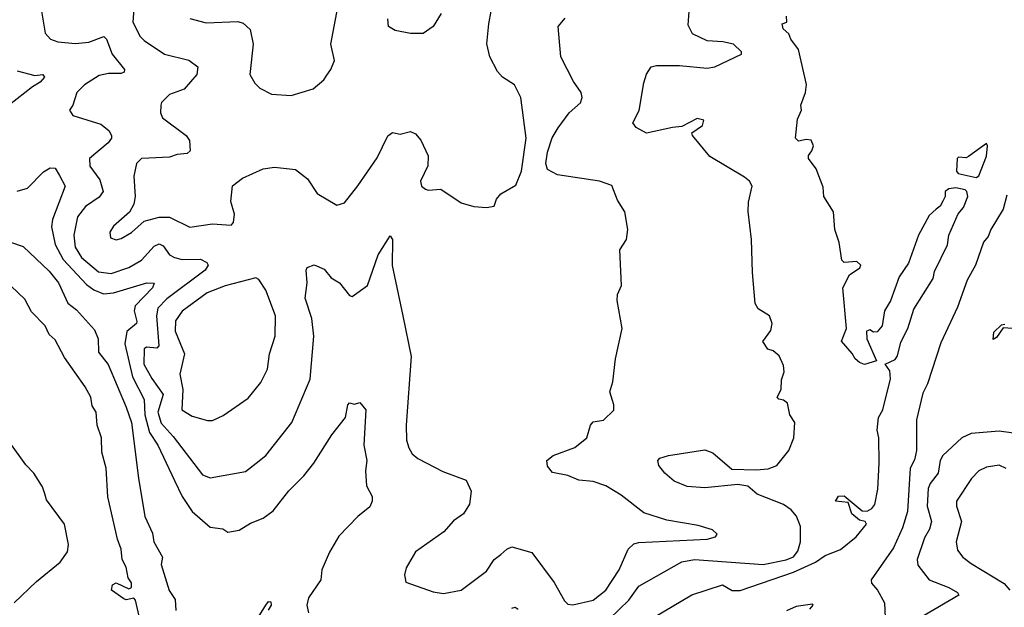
# Model space of a CAD drawing. Extents: x 1468344 to 1613994, y 525695 to 643861.
# Tile 181 of 256: x 1538465 to 1542346, y 576057 to 578371. Entities that reach past the tile are written whole.
import ezdxf

# ---------------------------------------------------------------- set-up
doc = ezdxf.new("R2010")
doc.units = 0

msp = doc.modelspace()

# ---------------------------------------------------------------- linework, layer by layer
at = {"layer": '0CON10XD'}
for points in [[(1539135, 578375.6), (1539199.1, 578359.1), (1539325, 578364.4), (1539345, 578357.5), (1539373.2, 578333.2), (1539384.5, 578275), (1539372.5, 578155), (1539391.2, 578121.2), (1539411.4, 578101.4), (1539457.3, 578077.3), (1539535, 578072.9), (1539621.2, 578098.8), (1539663.8, 578135), (1539675, 578153.3), (1539691.2, 578175), (1539705, 578210), (1539690.8, 578275), (1539718.9, 578421.1)], [(1538551.3, 578405), (1538565, 578318.8), (1538585.9, 578294.1), (1538615, 578283.9), (1538685, 578278.1), (1538737.4, 578282.6), (1538796.7, 578305), (1538806.9, 578295), (1538828.8, 578235), (1538877.8, 578175), (1538876.9, 578165), (1538865, 578159.6), (1538815, 578159.4), (1538778.3, 578151.7), (1538720, 578115), (1538690, 578085), (1538674, 578035), (1538661.2, 578015), (1538674.5, 577994.5), (1538785, 577959.6), (1538815.6, 577935), (1538826.7, 577915), (1538826.5, 577905), (1538813.4, 577886.6), (1538740.4, 577825), (1538741.8, 577795), (1538780.3, 577740.3), (1538793.4, 577695), (1538778.3, 577671.7), (1538723.8, 577635), (1538692.5, 577595), (1538677.8, 577522.2), (1538683.7, 577475), (1538708.9, 577435), (1538775, 577378.6), (1538825, 577371.4), (1538895, 577394.7), (1538945, 577424.1), (1538995, 577479.7), (1539015, 577488.9), (1539030.6, 577480.6), (1539055, 577445.4), (1539074.8, 577434.8), (1539105, 577427.3), (1539177.8, 577427.8), (1539202.9, 577415), (1539207.8, 577405), (1539196.4, 577385), (1539045, 577271.5), (1539009.6, 577235), (1539003.7, 577205), (1539013.4, 577086.6), (1539005, 577077.7), (1538965, 577081.1), (1538955.3, 577074.7), (1538954.5, 577015), (1538985, 576958), (1539030, 576895), (1539009, 576825), (1539022.1, 576782.1), (1539070.1, 576730.1), (1539185, 576578.9), (1539215, 576566.7), (1539355, 576591.9), (1539397.1, 576625), (1539434.4, 576655), (1539536.9, 576785), (1539610.3, 576955), (1539624.7, 577125), (1539616, 577195), (1539589.5, 577275), (1539597.8, 577335), (1539593.3, 577385), (1539597.5, 577395), (1539625, 577406), (1539665, 577389.4), (1539692.2, 577355), (1539725.2, 577335.2), (1539765, 577284.4), (1539775, 577280.6), (1539835.4, 577324.6), (1539877.5, 577445), (1539925, 577520), (1539934, 577505), (1539933.5, 577403.5), (1539974.8, 577205.2), (1540008.1, 577045), (1539988.2, 576775), (1539989.6, 576715), (1539998.5, 576685), (1540012, 576662), (1540033.6, 576643.6), (1540132.3, 576592.3), (1540225, 576557.5), (1540243.8, 576515), (1540237.3, 576462.7), (1540214.2, 576425.8), (1540175, 576398), (1540136.1, 576353.9), (1540024.2, 576275), (1539987.7, 576212.3), (1539981.2, 576185), (1539986.2, 576156.2), (1540095, 576118.1), (1540135, 576110.8), (1540205, 576124.3), (1540305, 576198.9), (1540335.3, 576244.7), (1540361.4, 576265), (1540385, 576286.4), (1540405, 576294.6), (1540482.8, 576272.8), (1540571.4, 576155), (1540612.1, 576082.1), (1540625, 576070), (1540645, 576066.2), (1540725, 576084.6), (1540775.3, 576125), (1540827.5, 576205), (1540863.6, 576286.4), (1540885, 576306.7), (1540905, 576312.6), (1541175, 576325.7), (1541206.7, 576335), (1541213.3, 576345), (1541195, 576362), (1541138.6, 576378.6), (1541015, 576400), (1540925, 576429.6), (1540835, 576498.6), (1540775, 576535.5), (1540725, 576552.1), (1540668.1, 576558.1), (1540625, 576576.5), (1540565, 576588), (1540545, 576613.3), (1540543.1, 576635), (1540567.5, 576655), (1540653.4, 576686.6), (1540700, 576725), (1540714, 576775), (1540725, 576787.5), (1540766.1, 576793.9), (1540807, 576833), (1540806.7, 576855), (1540791.2, 576905), (1540803.3, 576945), (1540813.8, 577035), (1540840, 577155), (1540819.2, 577265), (1540820.8, 577289.2), (1540836.2, 577325), (1540830, 577465), (1540856.7, 577505), (1540861.2, 577545), (1540850, 577615), (1540820.5, 577660.5), (1540798.8, 577718.8), (1540750, 577735), (1540585, 577760.2), (1540545, 577781.1), (1540539.1, 577805), (1540545, 577850), (1540563.8, 577906.2), (1540587.5, 577945), (1540630, 578005), (1540675, 578044), (1540681.9, 578065), (1540677.5, 578085), (1540647.8, 578127.8), (1540597.9, 578225), (1540586.7, 578345), (1540615, 578376.7)], [(1538915.2, 578414.8), (1538911.3, 578361.3), (1538940, 578305), (1538955, 578289.1), (1539035.8, 578235.8), (1539131.4, 578211.4), (1539166.9, 578185), (1539162.7, 578155), (1539112.5, 578097.5), (1539055, 578076.5), (1539023.3, 578045), (1539021.2, 578035), (1539020, 578005), (1539027.5, 577985), (1539120.8, 577915), (1539134, 577895), (1539136.2, 577855), (1539125, 577844.2), (1539085, 577840.5), (1539055, 577830), (1538973.6, 577826.4), (1538945, 577824.6), (1538925.5, 577805), (1538914.6, 577755), (1538919.7, 577675), (1538914.6, 577645), (1538897.1, 577612.9), (1538835, 577558.6), (1538819.4, 577535), (1538822.2, 577512.2), (1538844.4, 577504.4), (1538865, 577509.4), (1538905, 577532.5), (1538955, 577577.3), (1539015, 577594.1), (1539055, 577593.4), (1539135, 577553.8), (1539225, 577567.3), (1539297.7, 577562.3), (1539307.3, 577572.7), (1539311.4, 577605), (1539296.9, 577655), (1539303, 577717), (1539342.3, 577747.7), (1539425, 577784.5), (1539468.9, 577791.1), (1539551.7, 577781.7), (1539599.2, 577745), (1539637.3, 577687.3), (1539715, 577641.2), (1539745, 577650), (1539797.5, 577717.5), (1539873.1, 577826.9), (1539916.1, 577913.9), (1539933.6, 577926.4), (1539965, 577920.8), (1540005, 577931.2), (1540025, 577921.8), (1540046.5, 577896.5), (1540074.6, 577835), (1540074, 577796), (1540044.4, 577735), (1540048.8, 577715), (1540064.1, 577704.1), (1540075, 577700), (1540125, 577704), (1540205, 577649.5), (1540255, 577635.5), (1540305, 577631.9), (1540335, 577637.5), (1540343.8, 577665), (1540361.2, 577685), (1540420.3, 577719.7), (1540442.5, 577775), (1540461.4, 577905), (1540440.3, 578065), (1540415, 578114.3), (1540367.8, 578145), (1540347.8, 578167.8), (1540317.2, 578225), (1540306.6, 578276.6), (1540314.5, 578354.5), (1540322.9, 578405)], [(1540126.4, 578395), (1540094.2, 578345), (1540055, 578316.7), (1540005, 578317.5), (1539945, 578328.8), (1539918.6, 578345), (1539915.7, 578375)], [(1540751.4, 575975), (1540865.3, 576085), (1540905, 576140.3), (1541075, 576236.3), (1541125, 576245.6), (1541395, 576225.4), (1541486.1, 576243.9), (1541514.7, 576255.3), (1541531.7, 576278.3), (1541542.5, 576315), (1541542.3, 576375), (1541526.4, 576416.4), (1541505, 576441.2), (1541475, 576462.2), (1541372.2, 576502.2), (1541334.6, 576534.6), (1541295, 576540.3), (1541165, 576527.1), (1541095, 576532.7), (1541045, 576553.8), (1541007.1, 576585), (1540984, 576615), (1540980, 576635), (1540987.5, 576645), (1541022.5, 576655), (1541165, 576676.8), (1541197.1, 576665), (1541271.7, 576601.7), (1541368, 576598), (1541415, 576602.7), (1541449.6, 576615), (1541496.7, 576675), (1541516.1, 576725), (1541520, 576785), (1541500, 576815), (1541490.7, 576860.7), (1541475, 576873.3), (1541456.4, 576876.4), (1541450, 576885), (1541465.7, 576915), (1541467, 576953), (1541478, 576985), (1541475, 577010), (1541457.7, 577047.7), (1541435, 577066.7), (1541413.6, 577073.6), (1541393.3, 577103.3), (1541425, 577147.5), (1541431.2, 577175), (1541420, 577205), (1541375, 577232.2), (1541363.4, 577253.4), (1541353.8, 577376.2), (1541349.4, 577505), (1541336.5, 577616.5), (1541337.6, 577652.4), (1541352, 577715), (1541341.2, 577735), (1541321.7, 577751.7), (1541185, 577832.9), (1541116.2, 577915), (1541113.9, 577926.1), (1541156, 577955), (1541161.2, 577975), (1541135, 577981.5), (1541075, 577950), (1541037.3, 577947.3), (1540935, 577924.3), (1540895, 577946.7), (1540881.2, 577965), (1540907, 578013), (1540925, 578122.5), (1540935, 578156.7), (1540953.8, 578185), (1540975, 578191.2), (1541065, 578191.5), (1541175, 578180.7), (1541205, 578185.4), (1541310, 578235), (1541310, 578245), (1541278.8, 578275), (1541236.2, 578283.8), (1541175, 578288), (1541116.2, 578316.2), (1541099.6, 578349.6), (1541103.8, 578405)], [(1540965, 576018.6), (1541114.4, 576105.6), (1541235, 576145.6), (1541272.8, 576122.8), (1541305, 576123.7), (1541515, 576195.6), (1541601.5, 576235), (1541639, 576261), (1541700.5, 576285), (1541761.5, 576335), (1541803.1, 576385), (1541796.7, 576395), (1541775, 576400.6), (1541744.5, 576425), (1541730, 576470), (1541680, 576475), (1541692.5, 576495), (1541715, 576496.7), (1541785, 576437.1), (1541805, 576435.7), (1541823.4, 576446.6), (1541835, 576462.5), (1541847.6, 576522.4), (1541853, 576625), (1541851.3, 576725), (1541844.5, 576755), (1541850, 576805), (1541867.4, 576835), (1541897.1, 576957.1), (1541895, 576988), (1541876, 577015), (1541915, 577032.9), (1541925, 577047.7), (1541938.1, 577101.9), (1541964.8, 577155), (1541989.2, 577230.8), (1542065, 577352.5), (1542070.8, 577379.2), (1542121.7, 577485), (1542127.6, 577522.4), (1542163.4, 577606.6), (1542185, 577632.1), (1542202, 577675), (1542198.5, 577695), (1542191.5, 577701.5), (1542155, 577708.8), (1542127.5, 577705), (1542112.5, 577695), (1542112.5, 577675), (1542103.3, 577656.7), (1542093, 577637), (1542077.5, 577625), (1542049.3, 577600.7), (1542007.3, 577522.7), (1541967.9, 577412.1), (1541931.7, 577358.3), (1541896.6, 577263.4), (1541873.3, 577225), (1541863.8, 577165), (1541845, 577142.5), (1541830.7, 577140.7), (1541815, 577150), (1541802.5, 577145), (1541804.2, 577114.2), (1541842.5, 577027.5), (1541795, 577013.3), (1541775, 577021.2), (1541757.5, 577035), (1541746.4, 577056.4), (1541704.6, 577105), (1541723.3, 577155), (1541709.4, 577315), (1541735, 577366.9), (1541775.6, 577394.4), (1541780, 577405), (1541765, 577418.6), (1541715, 577414.4), (1541705, 577424.3), (1541694.4, 577494.4), (1541678.2, 577545), (1541672.9, 577615), (1541634, 577675), (1541632.3, 577712.3), (1541604.2, 577784.2), (1541573.3, 577825), (1541573.8, 577836.2), (1541587.5, 577855), (1541593.8, 577875), (1541585, 577896.2), (1541565, 577900), (1541535, 577892.5), (1541523.3, 577905), (1541530.7, 577979.3), (1541546.7, 578015), (1541543.8, 578035), (1541562.5, 578085), (1541565.8, 578115.8), (1541534.4, 578254.4), (1541504.2, 578295), (1541495.8, 578315.8), (1541473.8, 578335), (1541470, 578355), (1541488.3, 578361.7), (1541487.5, 578385)], [(1538455, 578169.5), (1538525, 578151.6), (1538555.8, 578155.8), (1538562.1, 578145), (1538545.9, 578125), (1538515, 578107.2), (1538425, 578035.9)], [(1542235, 577750.3), (1542245, 577756.9), (1542275, 577833.8), (1542280, 577875), (1542275, 577883.3), (1542205, 577832.5), (1542195, 577827.5), (1542165, 577830), (1542160, 577825), (1542157.5, 577775), (1542163.8, 577765), (1542235, 577750.3)], [(1538455, 577695.9), (1538495, 577707.7), (1538558, 577772), (1538585, 577788.1), (1538605, 577786.2), (1538622.3, 577757.7), (1538644.6, 577715), (1538593.5, 577585), (1538589.8, 577555), (1538604.1, 577485.9), (1538636.7, 577426.7), (1538728.5, 577328.5), (1538757.6, 577307.6), (1538795, 577292.2), (1538835, 577295.2), (1538965.3, 577335.3), (1538994.2, 577334.2), (1538988.7, 577315), (1538920.5, 577245), (1538915.8, 577225), (1538927, 577183), (1538924.6, 577175), (1538886.4, 577143.6), (1538879.7, 577095), (1538909.7, 576965), (1538955.9, 576875), (1538957.7, 576815), (1538975.9, 576745.9), (1539009, 576695), (1539075, 576556.4)], [(1542355, 577680), (1542341, 577625), (1542292.5, 577545), (1542282.4, 577517.6), (1542264.2, 577495), (1542231.6, 577405), (1542198.9, 577345), (1542161.3, 577238.7), (1542095, 577098.5), (1542043.3, 576936.7), (1542025, 576900.8), (1541999.5, 576795), (1541999.6, 576675), (1541991.6, 576638.4), (1541975.2, 576604.8), (1541964.4, 576435), (1541945, 576370), (1541909.3, 576290.7), (1541821.2, 576165), (1541821.7, 576151.7), (1541846.2, 576125), (1541874.1, 576074.1), (1541875.6, 576015)], [(1538429, 577495), (1538478.2, 577478.2), (1538580.4, 577380.4), (1538617.7, 577335), (1538654.4, 577254.4), (1538689, 577229), (1538759.4, 577149.4), (1538773.8, 577115), (1538775, 577061.5), (1538813.2, 577013.2), (1538884.4, 576845.6), (1538905.2, 576785), (1538932.5, 576565), (1538958.1, 576415), (1538988.7, 576348.7), (1538993.2, 576315), (1539027.5, 576255), (1539022.7, 576225), (1539053.3, 576123.3), (1539078, 576088), (1539080, 576045)], [(1539225, 576793.1), (1539267, 576813), (1539365, 576880.8), (1539415, 576942.5), (1539441.5, 576995), (1539449.5, 577055), (1539472.2, 577125), (1539473.6, 577205), (1539435, 577306), (1539407.4, 577347.4), (1539395, 577354.2), (1539275, 577323.4), (1539203.6, 577295), (1539105, 577223.5), (1539079.3, 577185), (1539078.1, 577145), (1539114.3, 577055), (1539095.4, 576975), (1539107.4, 576915), (1539104.4, 576835), (1539145, 576810), (1539205, 576793.1), (1539225, 576793.1)], [(1538949.2, 575965), (1538920.9, 576085), (1538915, 576093.1), (1538885, 576086.2), (1538875, 576090), (1538826.7, 576125), (1538830, 576145), (1538845, 576153.8), (1538895, 576129.4), (1538905.5, 576135), (1538905, 576154), (1538892.7, 576172.7), (1538885, 576215.5), (1538869.1, 576245), (1538865, 576285.7), (1538850.4, 576325), (1538812.3, 576492.3), (1538806.2, 576605), (1538788.6, 576668.6), (1538786.9, 576725), (1538770.4, 576775), (1538765.7, 576825), (1538750.7, 576850.7), (1538745.1, 576885), (1538722.6, 576925), (1538640.7, 577040.7), (1538605, 577109.8), (1538581, 577131), (1538565, 577165.6), (1538510.8, 577220.8), (1538485, 577270.6), (1538431.7, 577321.7)], [(1542395, 577153.3), (1542341.7, 577158.3), (1542315, 577120), (1542301.7, 577111.7), (1542305, 577140), (1542335, 577170), (1542348.3, 577171.7)], [(1539075, 576556.4), (1539105, 576493.6), (1539144.7, 576435), (1539215, 576373.1), (1539265, 576365.7), (1539285, 576352.9), (1539329.4, 576360.6), (1539375, 576388.1), (1539425, 576407.5), (1539463.2, 576436.8), (1539525, 576515.6), (1539585.3, 576574.7), (1539624.5, 576625), (1539695, 576735.8), (1539748.8, 576805), (1539757.5, 576855), (1539765, 576862.5), (1539785, 576857.5), (1539805, 576863.3), (1539828.9, 576835), (1539821.1, 576695), (1539833.3, 576635), (1539828.2, 576595), (1539832, 576535), (1539854.1, 576494.1), (1539854, 576475), (1539845, 576453.3), (1539797.5, 576415), (1539722.4, 576337.6), (1539685.3, 576274.7), (1539656, 576205), (1539651.1, 576165), (1539603.6, 576095), (1539596.7, 576065), (1539602.5, 576035)], [(1542410.6, 576739.4), (1542325, 576750.4), (1542215, 576742.2), (1542178.9, 576725), (1542103.4, 576655), (1542092.4, 576635), (1542084.8, 576585), (1542053.5, 576545), (1542045.2, 576525), (1542041.7, 576455), (1542058.4, 576395), (1542051, 576365), (1542030.6, 576330.6), (1542002, 576245), (1542005, 576222.9), (1542050, 576165), (1542127.5, 576135), (1542161.2, 576115), (1542166.2, 576105), (1542030, 576025)], [(1538442.9, 576075), (1538530.9, 576159.1), (1538624.4, 576235), (1538653.3, 576275), (1538657.3, 576305), (1538641.8, 576385), (1538570.5, 576480.5), (1538563.9, 576503.9), (1538555, 576532), (1538520.5, 576585), (1538488.4, 576618.4), (1538425.7, 576705.7)], [(1542353.3, 576603.3), (1542325, 576616.5), (1542275, 576609.4), (1542245, 576594.3), (1542216, 576564), (1542157.9, 576475), (1542156.9, 576455), (1542176.4, 576395), (1542156.4, 576315), (1542161.7, 576281.7), (1542182.2, 576255), (1542215, 576229.1), (1542345, 576150.9), (1542367.8, 576125)], [(1539381, 575979), (1539434.6, 576065.4), (1539445, 576080), (1539455, 576078), (1539456.4, 576065), (1539444.2, 576045.8)], [(1540405, 576054.2), (1540417.3, 576057.3), (1540430, 576050)], [(1541579.7, 576050.3), (1541592.5, 576065), (1541590, 576070), (1541525, 576059.6), (1541487.1, 576042.9)]]:
    msp.add_lwpolyline(points, dxfattribs=at)

doc.saveas('drawing.dxf')
